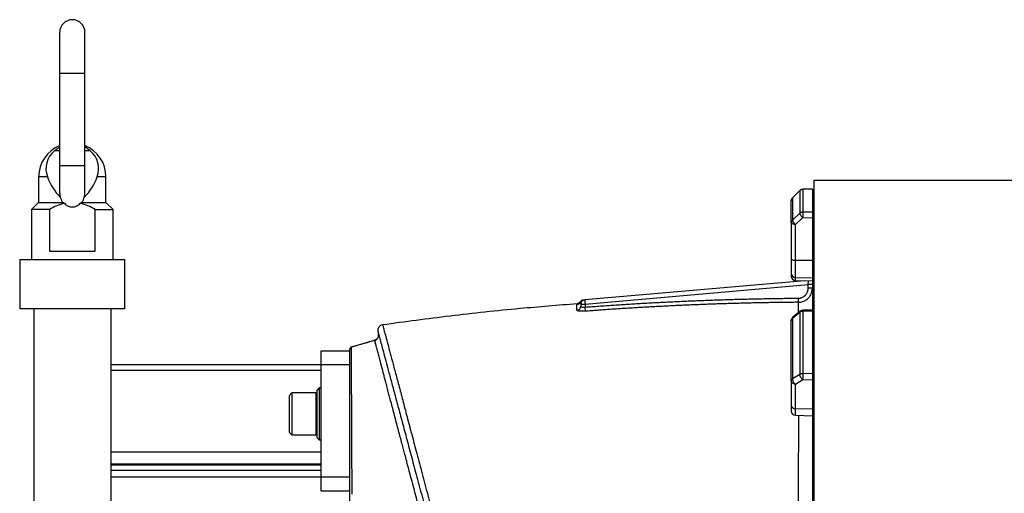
# Model space of a CAD drawing. Header units: inches. Extents: x -102 to 21, y -36 to 51.
# Tile 6 of 26: x -99 to -72, y 7 to 20. Entities that reach past the tile are written whole.
import ezdxf

# ---------------------------------------------------------------- set-up
doc = ezdxf.new("R2010")
doc.units = ezdxf.units.IN
doc.header["$MEASUREMENT"] = 0

msp = doc.modelspace()

# ---------------------------------------------------------------- linework, layer by layer
at = {"color": 7, "linetype": 'Continuous', "lineweight": 25}
for p, q in [((-98.091, 19.567), (-98.091, 15.052)), ((-97.382, 15.051), (-97.382, 19.567)), ((-98.681, 15.512), (-98.681, 14.795)), ((-96.791, 14.795), (-96.791, 15.512)), ((-17.323, 15.413), (-76.929, 15.413)), ((-76.929, 15.413), (-76.929, -15.413)), ((-77.524, 14.922), (-77.318, 15.126)), ((-77.524, 14.922), (-77.524, 14.296)), ((-77.316, 15.128), (-77.523, 14.924)), ((-77.318, 15.126), (-77.318, 14.488)), ((-76.964, 15.163), (-77.236, 15.162)), ((-76.969, 15.162), (-77.235, 15.16)), ((-77.235, 15.16), (-77.235, 14.52)), ((-76.969, 15.162), (-76.969, 14.517)), ((-98.681, 14.795), (-98.878, 14.598)), ((-98.681, 14.795), (-98.005, 14.795)), ((-97.468, 14.795), (-96.791, 14.795)), ((-96.594, 14.598), (-96.791, 14.795)), ((-76.929, 14.839), (-76.969, 14.839)), ((-98.878, 14.598), (-98.878, 13.189)), ((-98.377, 14.598), (-98.878, 14.598)), ((-98.377, 14.598), (-98.377, 13.425)), ((-97.095, 13.425), (-97.095, 14.598)), ((-97.095, 14.598), (-96.594, 14.598)), ((-96.594, 13.189), (-96.594, 14.598)), ((-77.318, 14.488), (-77.524, 14.296)), ((-77.445, 14.177), (-77.239, 14.369)), ((-77.239, 14.369), (-76.969, 14.366)), ((-76.969, 14.517), (-77.235, 14.52)), ((-77.559, 14.218), (-77.559, 13.209)), ((-77.445, 12.606), (-77.445, 14.177)), ((-76.969, 14.366), (-76.969, 11.789)), ((-76.929, 14.218), (-76.969, 14.218)), ((-76.929, 13.875), (-76.969, 13.838)), ((-98.377, 13.425), (-97.095, 13.425)), ((-99.213, 13.189), (-99.213, 11.811)), ((-99.213, 13.189), (-96.26, 13.189)), ((-96.26, 11.811), (-96.26, 13.189)), ((-76.969, 13.163), (-77.445, 13.168)), ((-77.184, 12.597), (-83.357, 12.057)), ((-83.346, 11.939), (-77.087, 12.487)), ((-77.445, 12.689), (-76.969, 12.674)), ((-77.445, 12.606), (-76.969, 12.589)), ((-77.087, 12.388), (-77.087, 12.487)), ((-76.969, 12.487), (-77.087, 12.487)), ((-76.969, 12.388), (-77.087, 12.388)), ((-83.465, 11.939), (-83.346, 11.939)), ((-83.465, 11.939), (-83.465, 11.884)), ((-83.346, 11.939), (-83.346, 11.857)), ((-77.359, 11.991), (-77.36, 12.107)), ((-96.26, 11.811), (-99.213, 11.811)), ((-98.819, 11.811), (-98.819, -4.104)), ((-96.654, 11.811), (-96.654, 5.674)), ((-83.338, 11.741), (-83.346, 11.857)), ((-77.524, 11.549), (-77.318, 11.711)), ((-77.308, 11.74), (-77.515, 11.577)), ((-77.318, 11.711), (-77.318, 9.967)), ((-76.965, 11.772), (-77.237, 11.766)), ((-76.969, 11.744), (-77.235, 11.738)), ((-77.235, 11.738), (-77.235, 9.99)), ((-76.969, 11.744), (-76.969, 9.983)), ((-77.524, 11.549), (-77.524, 9.84)), ((-76.929, 11.485), (-76.969, 11.485)), ((-89.9, 10.745), (-89.256, 10.928)), ((-90.748, 10.63), (-89.961, 10.63)), ((-90.748, 6.693), (-90.748, 10.63)), ((-89.961, 10.648), (-89.961, 10.637)), ((-89.961, 10.63), (-89.961, 10.236)), ((-89.961, 10.236), (-96.654, 10.236)), ((-96.654, 10.091), (-90.748, 10.091)), ((-77.318, 9.967), (-77.524, 9.84)), ((-76.969, 9.983), (-77.235, 9.99)), ((-77.559, 9.786), (-77.559, 9.096)), ((-77.445, 9.696), (-77.239, 9.823)), ((-77.445, 8.82), (-77.445, 9.696)), ((-77.239, 9.823), (-76.969, 9.816)), ((-76.969, 9.816), (-76.969, 2.773)), ((-76.929, 9.786), (-76.969, 9.786)), ((-91.575, 9.449), (-91.654, 9.37)), ((-90.898, 9.449), (-91.575, 9.449)), ((-91.575, 9.449), (-91.575, 8.268)), ((-90.807, 9.587), (-90.866, 9.528)), ((-90.866, 8.189), (-90.866, 9.528)), ((-90.748, 9.587), (-90.807, 9.587)), ((-90.807, 9.587), (-90.807, 8.13)), ((-76.929, 9.552), (-76.969, 9.526)), ((-91.654, 9.37), (-91.654, 8.346)), ((-76.969, 8.993), (-77.445, 9.005)), ((-77.445, 8.82), (-76.969, 8.804)), ((-91.654, 8.346), (-91.575, 8.268)), ((-91.575, 8.268), (-90.898, 8.268)), ((-90.866, 8.189), (-90.807, 8.13)), ((-90.807, 8.13), (-90.748, 8.13)), ((-96.654, 7.793), (-90.748, 7.793)), ((-90.748, 7.446), (-96.654, 7.446)), ((-96.654, 7.428), (-90.748, 7.428)), ((-90.748, 7.271), (-96.654, 7.271)), ((-89.961, 7.087), (-96.654, 7.087)), ((-89.961, 6.693), (-90.748, 6.693))]:
    msp.add_line(p, q, dxfattribs=at)
at = {"color": 8, "linetype": 'Continuous', "lineweight": 25}
for p, q in [((-98.091, 18.425), (-97.382, 18.425)), ((-98.091, 16.242), (-98.24, 16.242)), ((-97.232, 16.242), (-97.382, 16.242)), ((-98.091, 15.827), (-97.382, 15.827)), ((-98.433, 15.512), (-98.681, 15.512)), ((-96.791, 15.512), (-97.039, 15.512)), ((-77.523, 14.922), (-77.524, 14.922)), ((-77.235, 15.16), (-77.235, 15.16)), ((-89.256, 10.928), (-89.253, 10.921)), ((-90.898, 9.449), (-90.898, 8.268))]:
    msp.add_line(p, q, dxfattribs=at)
at = {"color": 7, "linetype": 'Continuous', "lineweight": 25, "flags": 128}
for points in [[(-77.559, 13.209), (-77.557, 13.201), (-77.55, 13.193), (-77.54, 13.187), (-77.526, 13.181), (-77.509, 13.176), (-77.489, 13.172), (-77.468, 13.169), (-77.445, 13.168)], [(-89.961, 10.657), (-89.93, 10.701), (-89.9, 10.745)], [(-89.886, 6.606), (-89.886, 6.707), (-89.886, 6.745), (-89.886, 6.819), (-89.886, 6.922), (-89.887, 7.054), (-89.887, 7.213), (-89.887, 7.303), (-89.888, 7.342), (-89.888, 7.382), (-89.888, 7.42), (-89.888, 7.459), (-89.888, 7.498), (-89.889, 7.65), (-89.889, 7.844), (-89.89, 8.049), (-89.891, 8.247), (-89.892, 8.438), (-89.892, 8.485), (-89.892, 8.549), (-89.893, 8.609), (-89.893, 8.664), (-89.893, 8.715), (-89.893, 8.762), (-89.894, 8.806), (-89.894, 8.876), (-89.894, 8.934), (-89.894, 8.996), (-89.895, 9.048), (-89.895, 9.098), (-89.895, 9.144), (-89.895, 9.188), (-89.896, 9.23), (-89.896, 9.269), (-89.896, 9.305), (-89.896, 9.367), (-89.897, 9.447), (-89.897, 9.544), (-89.898, 9.638), (-89.898, 9.741), (-89.899, 9.837), (-89.899, 9.85), (-89.899, 9.863), (-89.899, 9.877), (-89.899, 9.89), (-89.899, 9.903), (-89.899, 9.916), (-89.899, 9.931), (-89.899, 9.955), (-89.9, 9.991), (-89.9, 10.037), (-89.9, 10.091), (-89.9, 10.111), (-89.9, 10.132), (-89.9, 10.153), (-89.9, 10.175), (-89.901, 10.198), (-89.901, 10.222), (-89.901, 10.245), (-89.901, 10.392), (-89.902, 10.505), (-89.902, 10.59), (-89.902, 10.652), (-89.902, 10.694), (-89.901, 10.721), (-89.901, 10.732)]]:
    msp.add_lwpolyline(points, dxfattribs=at)
at = {"color": 7, "linetype": 'Continuous', "lineweight": 25}
for centre, radius, start, end in [((-97.736, 19.567), 0.354, 0, 180), ((-97.736, 15.512), 0.945, 112.0243, 180), ((-97.736, 15.512), 0.945, 0, 67.9757), ((-97.831, 15.743), 0.645, 129.3732, 201.0106), ((-97.642, 15.743), 0.645, 338.9894, 50.6268), ((-97.016, 16.005), 1.5, 199.1959, 225.1943), ((-98.457, 16.005), 1.5, 314.8057, 340.8041), ((-77.441, 14.839), 0.118, 134.5997, 180.0078), ((-77.235, 15.044), 0.118, 90, 134.5994), ((-77.444, 12.804), 0.115, 181.5265, 269.5857), ((-77.441, 12.724), 0.118, 180, 268), ((-83.583, 12.047), 0.118, 274.3624, 331.9389), ((-83.582, 11.885), 0.117, 273.8844, 359.5793), ((-83.374, 11.937), 0.118, 95.0057, 152.0958), ((-83.346, 11.939), 0.118, 95, 180), ((-77.235, 11.648), 0.118, 90, 128.3144), ((-77.441, 11.485), 0.118, 128.3152, 179.9873), ((-90.898, 9.417), 0.0315, 360, 90), ((-77.454, 9.111), 0.106, 188.2348, 274.9179), ((-77.441, 8.938), 0.118, 180, 268), ((-90.898, 8.299), 0.0315, 270, 0)]:
    msp.add_arc(centre, radius, start, end, dxfattribs=at)
for points, knots in [([(-98.24, 16.242), (-98.208, 16.269), (-98.159, 16.309), (-98.108, 16.338), (-98.091, 16.348)], [0, 0, 0, 0, 0.662882, 1, 1, 1, 1]), ([(-97.232, 16.242), (-97.265, 16.269), (-97.314, 16.309), (-97.365, 16.338), (-97.382, 16.348)], [0, 0, 0, 0, 0.662882, 1, 1, 1, 1]), ([(-98.089, 15.056), (-98.09, 15.051), (-98.093, 15.012), (-98.082, 14.973), (-98.073, 14.941)], [0, 0, 0, 0, 0.141514, 1, 1, 1, 1]), ([(-98.073, 14.941), (-98.067, 14.914), (-98.058, 14.889), (-98.041, 14.852), (-98.035, 14.84), (-98.021, 14.817), (-98.013, 14.806), (-98.005, 14.795)], [0, 0, 0, 0, 0.5, 0.5, 0.75, 0.75, 1, 1, 1, 1]), ([(-97.468, 14.795), (-97.451, 14.817), (-97.437, 14.84), (-97.415, 14.888), (-97.406, 14.914), (-97.399, 14.941)], [0, 0, 0, 0, 0.5, 0.5, 1, 1, 1, 1]), ([(-97.399, 14.941), (-97.393, 14.961), (-97.383, 14.999), (-97.383, 15.037), (-97.383, 15.055)], [0, 0, 0, 0, 0.551659, 1, 1, 1, 1]), ([(-77.559, 14.839), (-77.559, 14.842), (-77.559, 14.846), (-77.558, 14.852), (-77.558, 14.858), (-77.556, 14.865), (-77.554, 14.873), (-77.55, 14.884), (-77.545, 14.894), (-77.539, 14.904), (-77.532, 14.913), (-77.527, 14.919), (-77.524, 14.922)], [0, 0, 0, 0, 0.078416, 0.146233, 0.203444, 0.250055, 0.38331, 0.500037, 0.628052, 0.745634, 0.880449, 1, 1, 1, 1]), ([(-77.235, 15.16), (-77.25, 15.16), (-77.265, 15.157), (-77.294, 15.145), (-77.307, 15.137), (-77.318, 15.126)], [0, 0, 0, 0, 0.5, 0.5, 1, 1, 1, 1]), ([(-97.958, 14.77), (-98.033, 14.753), (-98.104, 14.728), (-98.243, 14.67), (-98.311, 14.636), (-98.377, 14.598)], [0, 0, 0, 0, 0.5, 0.5, 1, 1, 1, 1]), ([(-97.958, 14.77), (-97.944, 14.754), (-97.928, 14.74), (-97.903, 14.721), (-97.895, 14.715), (-97.877, 14.704), (-97.867, 14.699), (-97.839, 14.686), (-97.819, 14.679), (-97.779, 14.669), (-97.758, 14.667), (-97.715, 14.667), (-97.694, 14.669), (-97.654, 14.679), (-97.634, 14.686), (-97.596, 14.704), (-97.578, 14.715), (-97.544, 14.74), (-97.529, 14.754), (-97.514, 14.77)], [0, 0, 0, 0, 0.125, 0.125, 0.1875, 0.1875, 0.25, 0.25, 0.375, 0.375, 0.5, 0.5, 0.625, 0.625, 0.75, 0.75, 0.875, 0.875, 1, 1, 1, 1]), ([(-97.095, 14.598), (-97.162, 14.636), (-97.229, 14.67), (-97.368, 14.728), (-97.44, 14.753), (-97.514, 14.77)], [0, 0, 0, 0, 0.5, 0.5, 1, 1, 1, 1]), ([(-77.559, 14.218), (-77.559, 14.226), (-77.559, 14.244), (-77.559, 14.27), (-77.559, 14.296), (-77.559, 14.322), (-77.559, 14.347), (-77.559, 14.371), (-77.559, 14.396), (-77.559, 14.419), (-77.559, 14.443), (-77.559, 14.466), (-77.559, 14.488), (-77.559, 14.511), (-77.559, 14.532), (-77.559, 14.554), (-77.559, 14.581), (-77.559, 14.613), (-77.559, 14.65), (-77.559, 14.685), (-77.559, 14.719), (-77.559, 14.751), (-77.559, 14.782), (-77.559, 14.812), (-77.559, 14.83), (-77.559, 14.839)], [0, 0, 0, 0, 0.033347, 0.066687, 0.100023, 0.133354, 0.166683, 0.200009, 0.233334, 0.266658, 0.299983, 0.33331, 0.36664, 0.399972, 0.433309, 0.466652, 0.500001, 0.56252, 0.625022, 0.687512, 0.749996, 0.812481, 0.874972, 0.937476, 1, 1, 1, 1]), ([(-77.235, 14.52), (-77.236, 14.52), (-77.24, 14.52), (-77.248, 14.52), (-77.258, 14.518), (-77.269, 14.516), (-77.28, 14.512), (-77.29, 14.507), (-77.3, 14.502), (-77.309, 14.495), (-77.315, 14.49), (-77.318, 14.488)], [0, 0, 0, 0, 0.061582, 0.125034, 0.250029, 0.375025, 0.500021, 0.614472, 0.75001, 0.866631, 1, 1, 1, 1]), ([(-77.239, 14.369), (-77.248, 14.378), (-77.259, 14.389), (-77.279, 14.412), (-77.288, 14.424), (-77.304, 14.447), (-77.31, 14.458), (-77.317, 14.476), (-77.318, 14.483), (-77.318, 14.488)], [0, 0, 0, 0, 0.25, 0.25, 0.5, 0.5, 0.75, 0.75, 1, 1, 1, 1]), ([(-77.235, 14.52), (-77.235, 14.516), (-77.236, 14.508), (-77.237, 14.487), (-77.237, 14.474), (-77.238, 14.445), (-77.238, 14.428), (-77.239, 14.397), (-77.239, 14.382), (-77.239, 14.369)], [0, 0, 0, 0, 0.25, 0.25, 0.5, 0.5, 0.75, 0.75, 1, 1, 1, 1]), ([(-76.969, 14.517), (-76.969, 14.517), (-76.969, 14.515), (-76.969, 14.513), (-76.969, 14.51), (-76.969, 14.506), (-76.969, 14.501), (-76.969, 14.491), (-76.969, 14.477), (-76.969, 14.457), (-76.969, 14.435), (-76.969, 14.415), (-76.969, 14.4), (-76.969, 14.388), (-76.969, 14.377), (-76.969, 14.369), (-76.969, 14.366)], [0, 0, 0, 0, 0.0310963, 0.0622528, 0.0935456, 0.1250494, 0.1875358, 0.2498826, 0.37483, 0.4995581, 0.6244082, 0.74928, 0.8122907, 0.874666, 0.9370282, 1, 1, 1, 1]), ([(-77.524, 14.296), (-77.526, 14.295), (-77.528, 14.293), (-77.532, 14.289), (-77.536, 14.283), (-77.543, 14.274), (-77.549, 14.263), (-77.554, 14.251), (-77.556, 14.242), (-77.559, 14.23), (-77.559, 14.222), (-77.559, 14.218)], [0, 0, 0, 0, 0.056158, 0.115628, 0.178412, 0.290155, 0.499964, 0.604621, 0.724087, 0.840407, 1, 1, 1, 1]), ([(-77.445, 14.177), (-77.46, 14.177), (-77.475, 14.179), (-77.503, 14.183), (-77.515, 14.186), (-77.536, 14.193), (-77.545, 14.198), (-77.556, 14.207), (-77.559, 14.212), (-77.559, 14.218)], [0, 0, 0, 0, 0.25, 0.25, 0.5, 0.5, 0.75, 0.75, 1, 1, 1, 1]), ([(-77.524, 14.296), (-77.525, 14.291), (-77.523, 14.284), (-77.516, 14.267), (-77.51, 14.256), (-77.495, 14.233), (-77.485, 14.22), (-77.465, 14.197), (-77.455, 14.186), (-77.445, 14.177)], [0, 0, 0, 0, 0.25, 0.25, 0.5, 0.5, 0.75, 0.75, 1, 1, 1, 1]), ([(-77.559, 13.102), (-77.559, 13.032), (-77.559, 12.97), (-77.559, 12.867), (-77.559, 12.827), (-77.559, 12.801)], [0, 0, 0, 0, 0.5, 0.5, 1, 1, 1, 1]), ([(-77.559, 12.801), (-77.559, 12.782), (-77.559, 12.742), (-77.559, 12.721), (-77.559, 12.726), (-77.559, 12.727)], [0, 0, 0, 0, 0.450403, 0.900806, 1, 1, 1, 1]), ([(-77.36, 12.107), (-77.357, 12.107), (-77.351, 12.107), (-77.342, 12.108), (-77.333, 12.109), (-77.324, 12.11), (-77.315, 12.111), (-77.3, 12.114), (-77.279, 12.12), (-77.254, 12.129), (-77.23, 12.141), (-77.199, 12.16), (-77.164, 12.19), (-77.136, 12.225), (-77.118, 12.257), (-77.107, 12.281), (-77.098, 12.307), (-77.092, 12.331), (-77.089, 12.351), (-77.087, 12.369), (-77.087, 12.381), (-77.087, 12.388)], [0, 0, 0, 0, 0.0209875, 0.0419358, 0.0628685, 0.0838094, 0.1047822, 0.1258106, 0.1881476, 0.2506466, 0.3131583, 0.3758616, 0.5002319, 0.6253732, 0.6875623, 0.7499327, 0.8124458, 0.8751092, 0.9167392, 0.9583133, 1, 1, 1, 1]), ([(-77.359, 11.991), (-77.333, 11.991), (-77.307, 11.994), (-77.256, 12.005), (-77.232, 12.013), (-77.196, 12.028), (-77.185, 12.033), (-77.162, 12.046), (-77.151, 12.053), (-77.119, 12.075), (-77.099, 12.091), (-77.064, 12.128), (-77.047, 12.148), (-77.019, 12.191), (-77.007, 12.214), (-76.993, 12.25), (-76.989, 12.262), (-76.981, 12.286), (-76.978, 12.299), (-76.971, 12.336), (-76.969, 12.362), (-76.969, 12.388)], [0, 0, 0, 0, 0.125, 0.125, 0.25, 0.25, 0.3125, 0.3125, 0.375, 0.375, 0.5, 0.5, 0.625, 0.625, 0.75, 0.75, 0.8125, 0.8125, 0.875, 0.875, 1, 1, 1, 1]), ([(-83.571, 11.948), (-84.105, 11.906), (-85.296, 11.81), (-87.115, 11.615), (-88.397, 11.442), (-89.027, 11.357)], [0, 0, 0, 0, 0.292808, 0.6528009, 1, 1, 1, 1]), ([(-83.483, 12.003), (-83.489, 11.996), (-83.5, 11.981), (-83.522, 11.966), (-83.546, 11.955), (-83.563, 11.953), (-83.572, 11.952)], [0, 0, 0, 0, 0.255722, 0.511856, 0.761839, 1, 1, 1, 1]), ([(-83.396, 12.053), (-83.405, 12.052), (-83.422, 12.049), (-83.446, 12.038), (-83.467, 12.023), (-83.478, 12.009), (-83.483, 12.002)], [0, 0, 0, 0, 0.246941, 0.5, 0.753059, 1, 1, 1, 1]), ([(-83.465, 11.884), (-83.465, 11.883), (-83.464, 11.882), (-83.464, 11.879), (-83.463, 11.877), (-83.462, 11.875), (-83.461, 11.873), (-83.459, 11.872), (-83.458, 11.87), (-83.454, 11.867), (-83.445, 11.862), (-83.431, 11.857), (-83.413, 11.854), (-83.396, 11.853), (-83.381, 11.853), (-83.37, 11.854), (-83.358, 11.855), (-83.35, 11.856), (-83.346, 11.857)], [0, 0, 0, 0, 0.03578, 0.070467, 0.104065, 0.136574, 0.167996, 0.198334, 0.22759, 0.255766, 0.385704, 0.506442, 0.631668, 0.753084, 0.814231, 0.875697, 0.937586, 1, 1, 1, 1]), ([(-83.357, 12.057), (-83.357, 12.057), (-83.356, 12.054), (-83.355, 12.042), (-83.355, 12.033), (-83.353, 12.011), (-83.352, 11.998), (-83.349, 11.97), (-83.348, 11.954), (-83.346, 11.939)], [0, 0, 0, 0, 0.25, 0.25, 0.5, 0.5, 0.75, 0.75, 1, 1, 1, 1]), ([(-83.346, 11.857), (-83.282, 11.861), (-83.154, 11.871), (-82.961, 11.885), (-82.768, 11.899), (-82.575, 11.912), (-82.382, 11.924), (-82.189, 11.937), (-81.996, 11.949), (-81.802, 11.96), (-81.609, 11.971), (-81.416, 11.982), (-81.223, 11.992), (-81.03, 12.002), (-80.837, 12.011), (-80.644, 12.02), (-80.451, 12.028), (-80.258, 12.036), (-80.065, 12.044), (-79.872, 12.051), (-79.678, 12.058), (-79.485, 12.065), (-79.292, 12.071), (-79.099, 12.076), (-78.906, 12.081), (-78.713, 12.086), (-78.519, 12.09), (-78.326, 12.094), (-78.133, 12.098), (-77.94, 12.101), (-77.747, 12.103), (-77.553, 12.105), (-77.424, 12.107), (-77.36, 12.107)], [0, 0, 0, 0, 0.032289, 0.064574, 0.096856, 0.129134, 0.16141, 0.193683, 0.225953, 0.25822, 0.290485, 0.322747, 0.355008, 0.387266, 0.419523, 0.451778, 0.484031, 0.516283, 0.548534, 0.580783, 0.613032, 0.64528, 0.677527, 0.709774, 0.742021, 0.774267, 0.806514, 0.83876, 0.871007, 0.903254, 0.935502, 0.967751, 1, 1, 1, 1]), ([(-77.359, 11.991), (-77.418, 11.991), (-77.537, 11.99), (-77.714, 11.988), (-77.891, 11.985), (-78.067, 11.983), (-78.243, 11.98), (-78.419, 11.976), (-78.594, 11.973), (-78.769, 11.969), (-78.943, 11.964), (-79.117, 11.96), (-79.291, 11.955), (-79.464, 11.949), (-79.637, 11.944), (-79.809, 11.938), (-79.981, 11.931), (-80.153, 11.925), (-80.324, 11.918), (-80.495, 11.91), (-80.666, 11.903), (-80.836, 11.895), (-81.005, 11.887), (-81.174, 11.878), (-81.343, 11.869), (-81.512, 11.86), (-81.68, 11.851), (-81.847, 11.841), (-82.015, 11.831), (-82.181, 11.821), (-82.348, 11.81), (-82.514, 11.8), (-82.679, 11.789), (-82.845, 11.777), (-83.009, 11.765), (-83.174, 11.753), (-83.283, 11.745), (-83.338, 11.741)], [0, 0, 0, 0, 0.029678, 0.059291, 0.088838, 0.11832, 0.147737, 0.177088, 0.206373, 0.235594, 0.264749, 0.293839, 0.322864, 0.351824, 0.380718, 0.409548, 0.438313, 0.467012, 0.495647, 0.524216, 0.552721, 0.581161, 0.609536, 0.637847, 0.666092, 0.694273, 0.72239, 0.750441, 0.778428, 0.80635, 0.834208, 0.862001, 0.88973, 0.917394, 0.944994, 0.972529, 1, 1, 1, 1]), ([(-83.338, 11.741), (-83.341, 11.741), (-83.347, 11.74), (-83.356, 11.74), (-83.365, 11.739), (-83.375, 11.739), (-83.388, 11.738), (-83.406, 11.738), (-83.428, 11.738), (-83.449, 11.738), (-83.476, 11.739), (-83.506, 11.742), (-83.53, 11.746), (-83.546, 11.749), (-83.556, 11.753), (-83.564, 11.756), (-83.569, 11.759), (-83.572, 11.762), (-83.573, 11.765), (-83.574, 11.767), (-83.574, 11.768)], [0, 0, 0, 0, 0.025041, 0.050012, 0.074953, 0.099903, 0.124901, 0.187519, 0.250126, 0.312393, 0.374692, 0.499787, 0.624415, 0.686849, 0.749363, 0.811882, 0.874593, 0.916364, 0.958107, 1, 1, 1, 1]), ([(-77.235, 11.738), (-77.25, 11.738), (-77.265, 11.735), (-77.294, 11.726), (-77.307, 11.72), (-77.318, 11.711)], [0, 0, 0, 0, 0.5, 0.5, 1, 1, 1, 1]), ([(-76.969, 11.77), (-76.969, 11.77), (-76.969, 11.769), (-76.969, 11.753), (-76.969, 11.744)], [0, 0, 0, 0, 0.438526, 1, 1, 1, 1]), ([(-89.027, 11.358), (-89.048, 11.352), (-89.08, 11.344), (-89.115, 11.316), (-89.138, 11.288), (-89.154, 11.257), (-89.165, 11.213), (-89.16, 11.18), (-89.157, 11.159)], [0, 0, 0, 0, 0.23852, 0.368022, 0.50059, 0.63307, 0.76232, 1, 1, 1, 1]), ([(-77.559, 11.485), (-77.559, 11.487), (-77.559, 11.49), (-77.558, 11.495), (-77.558, 11.499), (-77.556, 11.505), (-77.554, 11.511), (-77.55, 11.52), (-77.545, 11.528), (-77.539, 11.535), (-77.532, 11.542), (-77.527, 11.547), (-77.524, 11.549)], [0, 0, 0, 0, 0.078416, 0.146233, 0.203444, 0.250055, 0.38331, 0.500037, 0.628052, 0.745634, 0.880449, 1, 1, 1, 1]), ([(-77.559, 9.786), (-77.559, 9.806), (-77.559, 9.847), (-77.559, 9.908), (-77.559, 9.968), (-77.559, 10.028), (-77.559, 10.088), (-77.559, 10.147), (-77.559, 10.206), (-77.559, 10.265), (-77.559, 10.324), (-77.559, 10.382), (-77.559, 10.44), (-77.559, 10.498), (-77.559, 10.555), (-77.559, 10.613), (-77.559, 10.686), (-77.559, 10.775), (-77.559, 10.88), (-77.559, 10.984), (-77.559, 11.086), (-77.559, 11.188), (-77.559, 11.288), (-77.559, 11.387), (-77.559, 11.452), (-77.559, 11.485)], [0, 0, 0, 0, 0.033347, 0.066687, 0.100023, 0.133354, 0.166683, 0.200009, 0.233334, 0.266658, 0.299983, 0.33331, 0.36664, 0.399972, 0.433309, 0.466652, 0.500001, 0.56252, 0.625022, 0.687512, 0.749996, 0.812481, 0.874972, 0.937476, 1, 1, 1, 1]), ([(-89.156, 11.154), (-89.156, 11.155), (-89.156, 11.158), (-89.143, 11.109), (-89.117, 11.011), (-89.077, 10.862), (-89.025, 10.666), (-88.96, 10.424), (-88.883, 10.136), (-88.794, 9.806), (-88.695, 9.434), (-88.584, 9.022), (-88.463, 8.572), (-88.333, 8.086), (-88.195, 7.569), (-88.048, 7.021), (-87.893, 6.444), (-87.732, 5.84), (-87.564, 5.213), (-87.39, 4.566), (-87.212, 3.902), (-87.03, 3.22), (-86.843, 2.523), (-86.653, 1.814), (-86.461, 1.1), (-86.269, 0.381), (-86.075, -0.341), (-85.881, -1.066), (-85.687, -1.789), (-85.495, -2.506), (-85.306, -3.212), (-85.12, -3.907), (-84.937, -4.589), (-84.758, -5.257), (-84.584, -5.905), (-84.417, -6.531), (-84.256, -7.132), (-84.101, -7.708), (-83.954, -8.258), (-83.815, -8.777), (-83.685, -9.262), (-83.565, -9.711), (-83.454, -10.123), (-83.354, -10.496), (-83.265, -10.829), (-83.188, -11.117), (-83.123, -11.359), (-83.07, -11.556), (-83.046, -11.646), (-83.034, -11.691)], [0, 0, 0, 0, 0.010042, 0.031635, 0.053074, 0.074543, 0.096068, 0.117711, 0.139264, 0.160752, 0.182216, 0.203766, 0.225432, 0.246947, 0.268437, 0.289909, 0.311474, 0.333064, 0.354679, 0.376136, 0.397597, 0.419058, 0.440716, 0.462289, 0.483775, 0.505205, 0.526606, 0.548116, 0.569749, 0.591315, 0.61281, 0.634245, 0.655788, 0.677403, 0.698964, 0.720505, 0.741917, 0.763411, 0.784994, 0.806625, 0.828119, 0.849573, 0.870956, 0.892506, 0.914098, 0.9357, 0.957149, 0.97859, 1, 1, 1, 1]), ([(-89.149, 11.04), (-89.146, 11.046), (-89.138, 11.067), (-89.141, 11.094), (-89.145, 11.113), (-89.146, 11.118), (-89.146, 11.12), (-89.146, 11.12)], [0, 0, 0, 0, 0.250626, 0.800241, 0.940775, 0.98029, 1, 1, 1, 1]), ([(-89.252, 10.92), (-89.347, 10.893), (-89.563, 10.83), (-89.779, 10.768), (-89.901, 10.733)], [0, 0, 0, 0, 0.437935, 1, 1, 1, 1]), ([(-89.256, 10.928), (-89.237, 10.935), (-89.209, 10.947), (-89.183, 10.971), (-89.174, 10.984), (-89.171, 10.988)], [0, 0, 0, 0, 0.552947, 0.851128, 1, 1, 1, 1]), ([(-89.21, 10.951), (-89.21, 10.95), (-89.223, 10.938), (-89.239, 10.932), (-89.254, 10.927)], [0, 0, 0, 0, 0.038628, 1, 1, 1, 1]), ([(-89.247, 10.904), (-89.247, 10.905), (-89.249, 10.912), (-89.25, 10.915), (-89.251, 10.918)], [0, 0, 0, 0, 0.09956, 1, 1, 1, 1]), ([(-89.148, 11.04), (-89.149, 11.035), (-89.152, 11.016), (-89.184, 10.964), (-89.221, 10.927), (-89.246, 10.902)], [0, 0, 0, 0, 0.08647, 0.391766, 1, 1, 1, 1]), ([(-89.9, 10.746), (-89.91, 10.731), (-89.93, 10.701), (-89.951, 10.672), (-89.961, 10.657)], [0, 0, 0, 0, 0.499966, 1, 1, 1, 1]), ([(-89.9, 10.743), (-89.91, 10.728), (-89.93, 10.698), (-89.951, 10.669), (-89.961, 10.654)], [0, 0, 0, 0, 0.499977, 1, 1, 1, 1]), ([(-89.961, 10.229), (-89.961, 10.185), (-89.961, 10.075), (-89.961, 9.85), (-89.961, 9.561), (-89.961, 9.23), (-89.961, 8.861), (-89.961, 8.455), (-89.961, 8.011), (-89.961, 7.532), (-89.961, 7.021), (-89.961, 6.482), (-89.961, 5.916), (-89.961, 5.324), (-89.961, 4.707), (-89.961, 4.071), (-89.961, 3.418), (-89.961, 2.753), (-89.961, 2.075), (-89.961, 1.385), (-89.961, 0.69), (-89.961, -0.007), (-89.961, -0.703), (-89.961, -1.396), (-89.961, -2.084), (-89.961, -2.765), (-89.961, -3.433), (-89.961, -4.084), (-89.961, -4.719), (-89.961, -5.335), (-89.961, -5.928), (-89.961, -6.496), (-89.961, -7.033), (-89.961, -7.541), (-89.961, -8.018), (-89.961, -8.461), (-89.961, -8.868), (-89.961, -9.235), (-89.961, -9.564), (-89.961, -9.851), (-89.961, -10.076), (-89.961, -10.185), (-89.961, -10.229)], [0, 0, 0, 0, 0.017356, 0.042725, 0.068295, 0.093734, 0.119056, 0.144345, 0.16976, 0.195269, 0.220704, 0.246089, 0.271374, 0.296753, 0.322257, 0.347773, 0.373109, 0.398394, 0.423736, 0.449241, 0.474747, 0.500148, 0.525438, 0.55081, 0.576222, 0.601741, 0.627179, 0.65248, 0.677801, 0.703229, 0.728802, 0.75418, 0.779522, 0.804805, 0.830249, 0.855733, 0.881225, 0.906527, 0.931858, 0.957219, 0.982785, 1, 1, 1, 1]), ([(-77.235, 9.99), (-77.236, 9.99), (-77.24, 9.99), (-77.248, 9.989), (-77.258, 9.988), (-77.269, 9.987), (-77.28, 9.984), (-77.29, 9.981), (-77.3, 9.977), (-77.309, 9.973), (-77.315, 9.969), (-77.318, 9.967)], [0, 0, 0, 0, 0.0615824, 0.1250337, 0.2500294, 0.3750251, 0.5000207, 0.6144723, 0.75001, 0.8666305, 1, 1, 1, 1]), ([(-77.239, 9.823), (-77.248, 9.829), (-77.259, 9.838), (-77.279, 9.86), (-77.288, 9.874), (-77.304, 9.902), (-77.31, 9.917), (-77.317, 9.944), (-77.318, 9.957), (-77.318, 9.967)], [0, 0, 0, 0, 0.25, 0.25, 0.5, 0.5, 0.75, 0.75, 1, 1, 1, 1]), ([(-77.235, 9.99), (-77.235, 9.979), (-77.236, 9.966), (-77.237, 9.936), (-77.237, 9.92), (-77.238, 9.887), (-77.238, 9.871), (-77.239, 9.843), (-77.239, 9.832), (-77.239, 9.823)], [0, 0, 0, 0, 0.25, 0.25, 0.5, 0.5, 0.75, 0.75, 1, 1, 1, 1]), ([(-76.969, 9.983), (-76.969, 9.981), (-76.969, 9.978), (-76.969, 9.973), (-76.969, 9.969), (-76.969, 9.962), (-76.969, 9.953), (-76.969, 9.939), (-76.969, 9.92), (-76.969, 9.896), (-76.969, 9.873), (-76.969, 9.855), (-76.969, 9.842), (-76.969, 9.832), (-76.969, 9.823), (-76.969, 9.818), (-76.969, 9.816)], [0, 0, 0, 0, 0.031096, 0.062253, 0.093546, 0.125049, 0.187536, 0.249883, 0.37483, 0.499558, 0.624408, 0.74928, 0.812291, 0.874666, 0.937028, 1, 1, 1, 1]), ([(-77.524, 9.84), (-77.526, 9.839), (-77.528, 9.838), (-77.532, 9.835), (-77.536, 9.831), (-77.543, 9.825), (-77.549, 9.817), (-77.554, 9.809), (-77.556, 9.803), (-77.559, 9.795), (-77.559, 9.789), (-77.559, 9.786)], [0, 0, 0, 0, 0.056158, 0.115628, 0.178412, 0.290155, 0.499964, 0.604621, 0.724087, 0.840407, 1, 1, 1, 1]), ([(-77.445, 9.696), (-77.46, 9.696), (-77.475, 9.699), (-77.503, 9.708), (-77.515, 9.715), (-77.536, 9.732), (-77.545, 9.741), (-77.556, 9.763), (-77.559, 9.774), (-77.559, 9.786)], [0, 0, 0, 0, 0.25, 0.25, 0.5, 0.5, 0.75, 0.75, 1, 1, 1, 1]), ([(-77.524, 9.84), (-77.525, 9.83), (-77.523, 9.817), (-77.516, 9.789), (-77.51, 9.775), (-77.495, 9.747), (-77.485, 9.733), (-77.465, 9.711), (-77.455, 9.702), (-77.445, 9.696)], [0, 0, 0, 0, 0.25, 0.25, 0.5, 0.5, 0.75, 0.75, 1, 1, 1, 1]), ([(-77.559, 9.029), (-77.559, 9.01), (-77.559, 8.974), (-77.559, 8.943), (-77.559, 8.94), (-77.559, 8.939)], [0, 0, 0, 0, 0.339879, 0.679759, 1, 1, 1, 1])]:
    msp.add_open_spline(points, degree=3, knots=knots, dxfattribs=at)
for points in [[(-97.958, 14.77), (-97.975, 14.777), (-97.991, 14.786), (-98.005, 14.795)], [(-97.468, 14.795), (-97.482, 14.786), (-97.497, 14.777), (-97.514, 14.77)], [(-77.559, 13.209), (-77.559, 13.172), (-77.559, 13.136), (-77.559, 13.102)], [(-83.574, 11.768), (-83.574, 11.848), (-83.574, 11.902), (-83.574, 11.93)], [(-83.384, 12.054), (-83.392, 12.054), (-83.396, 12.053), (-83.396, 12.053)], [(-77.559, 9.096), (-77.559, 9.071), (-77.559, 9.048), (-77.559, 9.029)]]:
    msp.add_open_spline(points, degree=3, dxfattribs=at)
at = {"color": 8, "linetype": 'Continuous', "lineweight": 25}
for points, knots in [([(-77.087, 12.487), (-77.085, 12.502), (-77.083, 12.534), (-77.08, 12.567), (-77.078, 12.585), (-77.078, 12.591), (-77.077, 12.593)], [0, 0, 0, 0, 0.3555966, 0.7097595, 0.8941539, 1, 1, 1, 1]), ([(-83.574, 11.93), (-83.572, 11.944), (-83.571, 11.959), (-83.572, 11.952), (-83.572, 11.952)], [0, 0, 0, 0, 0.999711, 1, 1, 1, 1]), ([(-83.483, 12.002), (-83.483, 12.002), (-83.483, 12.002), (-83.482, 11.998), (-83.48, 11.995), (-83.478, 11.992)], [0, 0, 0, 0, 0.5, 0.5, 1, 1, 1, 1]), ([(-83.478, 11.992), (-83.475, 11.986), (-83.47, 11.979), (-83.468, 11.964), (-83.468, 11.96)], [0, 0, 0, 0, 0.7484821, 1, 1, 1, 1]), ([(-77.358, 11.701), (-77.358, 11.716), (-77.358, 11.769), (-77.358, 11.845), (-77.359, 11.927), (-77.359, 11.971), (-77.359, 11.991)], [0, 0, 0, 0, 0.120559, 0.448547, 0.741688, 1, 1, 1, 1]), ([(-77.318, 11.711), (-77.317, 11.72), (-77.317, 11.732), (-77.31, 11.738), (-77.308, 11.74)], [0, 0, 0, 0, 0.699036, 1, 1, 1, 1]), ([(-77.237, 11.765), (-77.237, 11.765), (-77.237, 11.765), (-77.236, 11.759), (-77.235, 11.746), (-77.235, 11.738)], [0, 0, 0, 0, 0.206561, 0.46331, 1, 1, 1, 1]), ([(-89.027, 11.356), (-89.027, 11.357), (-89.028, 11.361), (-89.023, 11.343), (-89.01, 11.293), (-88.983, 11.193), (-88.941, 11.035), (-88.885, 10.826), (-88.816, 10.567), (-88.735, 10.261), (-88.642, 9.91), (-88.537, 9.516), (-88.421, 9.078), (-88.295, 8.601), (-88.159, 8.088), (-88.015, 7.542), (-87.862, 6.964), (-87.701, 6.356), (-87.533, 5.72), (-87.359, 5.061), (-87.18, 4.384), (-86.995, 3.687), (-86.806, 2.972), (-86.614, 2.243), (-86.418, 1.504), (-86.221, 0.76), (-86.024, 0.013), (-85.825, -0.738), (-85.626, -1.49), (-85.428, -2.237), (-85.233, -2.973), (-85.041, -3.697), (-84.853, -4.408), (-84.668, -5.104), (-84.489, -5.782), (-84.315, -6.436), (-84.149, -7.064), (-83.989, -7.666), (-83.837, -8.24), (-83.693, -8.783), (-83.559, -9.29), (-83.434, -9.759), (-83.321, -10.188), (-83.226, -10.545), (-83.148, -10.838), (-83.085, -11.077), (-83.029, -11.288), (-82.98, -11.471), (-82.939, -11.625), (-82.905, -11.751), (-82.879, -11.849), (-82.868, -11.89), (-82.863, -11.911)], [0, 0, 0, 0, 0.001564, 0.017771, 0.033882, 0.055288, 0.076706, 0.098235, 0.119873, 0.14136, 0.162767, 0.184192, 0.20573, 0.227345, 0.248814, 0.270214, 0.291632, 0.313156, 0.334756, 0.35621, 0.37759, 0.398976, 0.420454, 0.442065, 0.463548, 0.484921, 0.506274, 0.527696, 0.549275, 0.570845, 0.592273, 0.613652, 0.635067, 0.656603, 0.678183, 0.699615, 0.720982, 0.742369, 0.763857, 0.785465, 0.806929, 0.82829, 0.849639, 0.87107, 0.887256, 0.903475, 0.919586, 0.93563, 0.951651, 0.967692, 0.983802, 1, 1, 1, 1]), ([(-77.514, 11.577), (-77.516, 11.575), (-77.523, 11.569), (-77.524, 11.557), (-77.524, 11.549)], [0, 0, 0, 0, 0.281061, 1, 1, 1, 1]), ([(-83.184, -11.577), (-83.195, -11.538), (-83.215, -11.462), (-83.255, -11.314), (-83.3, -11.148), (-83.344, -10.986), (-83.386, -10.829), (-83.428, -10.676), (-83.475, -10.504), (-83.524, -10.324), (-83.573, -10.143), (-83.636, -9.912), (-83.715, -9.621), (-83.813, -9.262), (-83.915, -8.888), (-84.008, -8.546), (-84.092, -8.237), (-84.167, -7.964), (-84.244, -7.681), (-84.321, -7.397), (-84.417, -7.045), (-84.528, -6.634), (-84.653, -6.174), (-84.767, -5.75), (-84.886, -5.309), (-85.011, -4.847), (-85.143, -4.355), (-85.268, -3.891), (-85.366, -3.524), (-85.44, -3.25), (-85.492, -3.058), (-85.542, -2.869), (-85.592, -2.683), (-85.642, -2.5), (-85.69, -2.32), (-85.751, -2.095), (-85.823, -1.828), (-85.909, -1.509), (-86.007, -1.147), (-86.116, -0.744), (-86.234, -0.307), (-86.355, 0.139), (-86.493, 0.647), (-86.646, 1.208), (-86.808, 1.805), (-86.966, 2.386), (-87.119, 2.951), (-87.267, 3.498), (-87.41, 4.027), (-87.54, 4.506), (-87.658, 4.943), (-87.766, 5.344), (-87.874, 5.744), (-87.979, 6.132), (-88.065, 6.453), (-88.134, 6.712), (-88.19, 6.92), (-88.249, 7.143), (-88.309, 7.366), (-88.364, 7.575), (-88.411, 7.751), (-88.454, 7.915), (-88.498, 8.081), (-88.546, 8.26), (-88.595, 8.445), (-88.645, 8.634), (-88.695, 8.825), (-88.746, 9.018), (-88.785, 9.166), (-88.813, 9.272), (-88.831, 9.339), (-88.85, 9.41), (-88.869, 9.484), (-88.889, 9.561), (-88.91, 9.641), (-88.933, 9.725), (-88.959, 9.825), (-88.987, 9.931), (-89.013, 10.03), (-89.034, 10.108), (-89.049, 10.165), (-89.06, 10.208), (-89.069, 10.243), (-89.078, 10.276), (-89.086, 10.308), (-89.094, 10.339), (-89.102, 10.369), (-89.11, 10.397), (-89.122, 10.444), (-89.138, 10.504), (-89.161, 10.59), (-89.184, 10.675), (-89.202, 10.742), (-89.213, 10.785), (-89.221, 10.814), (-89.228, 10.839), (-89.234, 10.86), (-89.239, 10.879), (-89.243, 10.893), (-89.246, 10.901), (-89.247, 10.904)], [0, 0, 0, 0, 0.017228, 0.033695, 0.049389, 0.0643, 0.073822, 0.084548, 0.09648, 0.107444, 0.118157, 0.128617, 0.146748, 0.164819, 0.18282, 0.200024, 0.211062, 0.223091, 0.234612, 0.245928, 0.257243, 0.275894, 0.29283, 0.308051, 0.321558, 0.339306, 0.355907, 0.371362, 0.385672, 0.391992, 0.398202, 0.404302, 0.410292, 0.416171, 0.42194, 0.427599, 0.437686, 0.447404, 0.457909, 0.472036, 0.485476, 0.499197, 0.514137, 0.533459, 0.552451, 0.571116, 0.589455, 0.607471, 0.625165, 0.642539, 0.656516, 0.670723, 0.685162, 0.699831, 0.713863, 0.72171, 0.729927, 0.738516, 0.748515, 0.757277, 0.764761, 0.770969, 0.77867, 0.786847, 0.795501, 0.804631, 0.814237, 0.82432, 0.834879, 0.838428, 0.842275, 0.84642, 0.850862, 0.855603, 0.860641, 0.865977, 0.872082, 0.880807, 0.888203, 0.89427, 0.899009, 0.902008, 0.904967, 0.907886, 0.910766, 0.913606, 0.916406, 0.919167, 0.921888, 0.930182, 0.938084, 0.951219, 0.963105, 0.968753, 0.974317, 0.979797, 0.985194, 0.990508, 0.995738, 1, 1, 1, 1]), ([(-77.355, 5.212), (-77.355, 5.303), (-77.355, 5.532), (-77.354, 5.88), (-77.354, 6.188), (-77.354, 6.413), (-77.354, 6.564), (-77.353, 6.71), (-77.353, 6.851), (-77.353, 6.986), (-77.353, 7.116), (-77.353, 7.355), (-77.353, 7.697), (-77.352, 8.132), (-77.352, 8.464), (-77.352, 8.69), (-77.352, 8.779), (-77.352, 8.817)], [0, 0, 0, 0, 0.068134, 0.169307, 0.264967, 0.306123, 0.346166, 0.385096, 0.422912, 0.459614, 0.495203, 0.529677, 0.658109, 0.786008, 0.913369, 0.963259, 1, 1, 1, 1])]:
    msp.add_open_spline(points, degree=3, knots=knots, dxfattribs=at)

doc.saveas('drawing.dxf')
